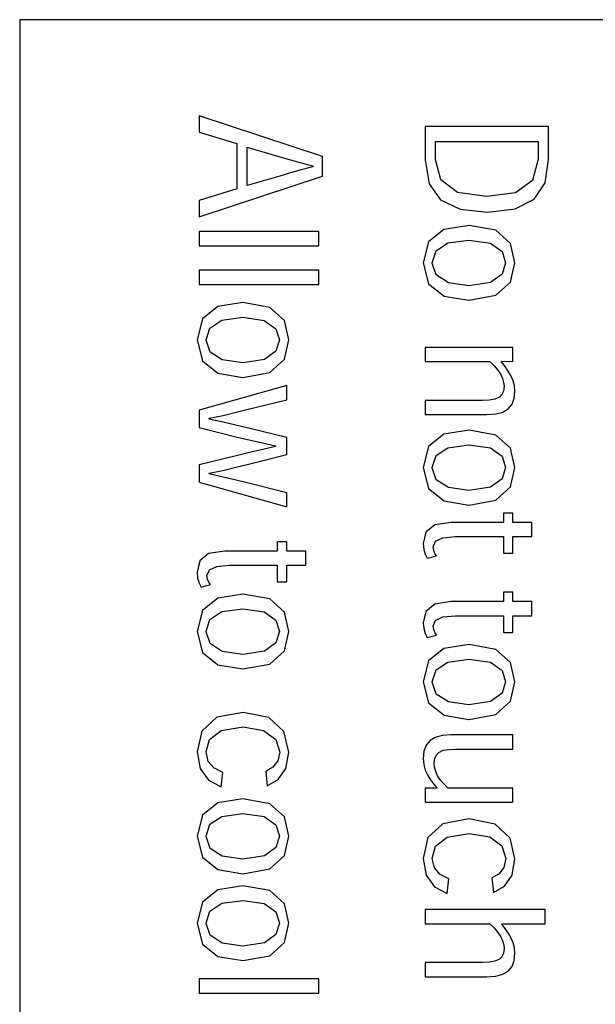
# Model space of a CAD drawing. Extents: x -837 to -216, y -123 to 601.
# Tile 52 of 136: x -425 to -417, y 193 to 206. Entities that reach past the tile are written whole.
import ezdxf

# ---------------------------------------------------------------- set-up
doc = ezdxf.new("R2010")
doc.units = 0
doc.header["$LTSCALE"] = 23.1
doc.layers.add('HEATSINK_AM_0', color=7, linetype='CONTINUOUS')

msp = doc.modelspace()

# ---------------------------------------------------------------- linework, layer by layer
at = {"layer": 'HEATSINK_AM_0', "color": 7}
for p, q in [((-424.849, 206.399), (-424.849, 161.901)), ((-412.659, 206.399), (-424.849, 206.399)), ((-422.485, 205.13), (-422.485, 204.915)), ((-420.859, 204.596), (-422.485, 205.13)), ((-422.485, 204.915), (-421.987, 204.766)), ((-419.504, 204.992), (-419.504, 204.551)), ((-417.878, 204.992), (-419.504, 204.992)), ((-417.878, 204.555), (-417.878, 204.992)), ((-421.987, 204.766), (-421.987, 204.168)), ((-419.367, 204.558), (-419.367, 204.793)), ((-419.367, 204.793), (-418.015, 204.793)), ((-418.015, 204.793), (-418.015, 204.561)), ((-421.851, 204.212), (-421.851, 204.72)), ((-421.851, 204.72), (-421.42, 204.593)), ((-421.42, 204.593), (-421.281, 204.553)), ((-421.281, 204.553), (-421.138, 204.513)), ((-421.138, 204.513), (-420.987, 204.473)), ((-420.859, 204.337), (-420.859, 204.596)), ((-419.504, 204.551), (-419.453, 204.237)), ((-419.298, 204.286), (-419.367, 204.558)), ((-418.015, 204.561), (-418.089, 204.278)), ((-417.924, 204.25), (-417.878, 204.555)), ((-421.281, 204.379), (-421.421, 204.338)), ((-421.138, 204.42), (-421.281, 204.379)), ((-420.987, 204.461), (-421.138, 204.42)), ((-420.987, 204.473), (-420.987, 204.461)), ((-422.485, 203.801), (-420.859, 204.337)), ((-421.421, 204.338), (-421.851, 204.212)), ((-419.453, 204.237), (-419.3, 204.024)), ((-419.079, 204.122), (-419.298, 204.286)), ((-418.089, 204.278), (-418.314, 204.117)), ((-418.067, 204.034), (-417.924, 204.25)), ((-421.987, 204.168), (-422.485, 204.017)), ((-418.69, 204.067), (-419.079, 204.122)), ((-418.314, 204.117), (-418.69, 204.067)), ((-422.485, 204.017), (-422.485, 203.801)), ((-419.3, 204.024), (-419.044, 203.902)), ((-418.319, 203.906), (-418.067, 204.034)), ((-419.044, 203.902), (-418.686, 203.863)), ((-418.686, 203.863), (-418.319, 203.906)), ((-422.485, 203.606), (-422.485, 203.418)), ((-420.904, 203.606), (-422.485, 203.606)), ((-420.904, 203.418), (-420.904, 203.606)), ((-419.257, 203.633), (-419.46, 203.47)), ((-418.925, 203.686), (-419.257, 203.633)), ((-418.572, 203.622), (-418.925, 203.686)), ((-418.379, 203.448), (-418.572, 203.622)), ((-419.46, 203.47), (-419.53, 203.193)), ((-419.361, 203.351), (-419.205, 203.456)), ((-419.205, 203.456), (-418.928, 203.494)), ((-418.928, 203.494), (-418.644, 203.451)), ((-418.644, 203.451), (-418.49, 203.342)), ((-418.321, 203.193), (-418.379, 203.448)), ((-422.485, 203.418), (-420.904, 203.418)), ((-419.411, 203.193), (-419.361, 203.351)), ((-418.49, 203.342), (-418.444, 203.193)), ((-419.53, 203.193), (-419.459, 202.918)), ((-419.411, 203.191), (-419.411, 203.193)), ((-419.358, 203.033), (-419.411, 203.191)), ((-418.444, 203.193), (-418.49, 203.045)), ((-418.379, 202.939), (-418.321, 203.193)), ((-422.485, 203.097), (-422.485, 202.909)), ((-420.904, 203.097), (-422.485, 203.097)), ((-420.904, 202.909), (-420.904, 203.097)), ((-419.197, 202.929), (-419.358, 203.033)), ((-418.928, 202.892), (-419.197, 202.929)), ((-418.643, 202.935), (-418.928, 202.892)), ((-418.49, 203.045), (-418.643, 202.935)), ((-418.572, 202.765), (-418.379, 202.939)), ((-422.485, 202.909), (-420.904, 202.909)), ((-419.459, 202.918), (-419.254, 202.754)), ((-421.906, 202.67), (-422.238, 202.616)), ((-421.553, 202.605), (-421.906, 202.67)), ((-419.254, 202.754), (-418.928, 202.7)), ((-418.928, 202.7), (-418.925, 202.7)), ((-418.925, 202.7), (-418.572, 202.765)), ((-422.238, 202.616), (-422.441, 202.453)), ((-421.36, 202.431), (-421.553, 202.605)), ((-422.441, 202.453), (-422.511, 202.176)), ((-422.342, 202.334), (-422.186, 202.439)), ((-422.186, 202.439), (-421.909, 202.478)), ((-421.909, 202.478), (-421.625, 202.435)), ((-421.625, 202.435), (-421.471, 202.325)), ((-421.302, 202.176), (-421.36, 202.431)), ((-422.392, 202.176), (-422.342, 202.334)), ((-421.471, 202.325), (-421.425, 202.176)), ((-422.511, 202.176), (-422.44, 201.902)), ((-422.392, 202.174), (-422.392, 202.176)), ((-422.339, 202.017), (-422.392, 202.174)), ((-421.425, 202.176), (-421.471, 202.028)), ((-421.36, 201.922), (-421.302, 202.176)), ((-422.178, 201.913), (-422.339, 202.017)), ((-421.471, 202.028), (-421.624, 201.918)), ((-419.504, 202.079), (-419.504, 201.891)), ((-418.347, 202.079), (-419.504, 202.079)), ((-418.347, 201.891), (-418.347, 202.079)), ((-422.44, 201.902), (-422.235, 201.738)), ((-421.909, 201.875), (-422.178, 201.913)), ((-421.624, 201.918), (-421.909, 201.875)), ((-421.553, 201.748), (-421.36, 201.922)), ((-419.504, 201.891), (-418.65, 201.891)), ((-418.65, 201.891), (-418.594, 201.837)), ((-418.496, 201.886), (-418.496, 201.895)), ((-418.496, 201.895), (-418.347, 201.891)), ((-418.45, 201.826), (-418.496, 201.886)), ((-418.594, 201.837), (-418.545, 201.777)), ((-418.545, 201.777), (-418.508, 201.719)), ((-418.408, 201.764), (-418.45, 201.826)), ((-418.372, 201.701), (-418.408, 201.764)), ((-422.235, 201.738), (-421.909, 201.683)), ((-421.909, 201.683), (-421.906, 201.683)), ((-421.906, 201.683), (-421.553, 201.748)), ((-418.508, 201.719), (-418.485, 201.667)), ((-418.485, 201.667), (-418.47, 201.616)), ((-418.345, 201.638), (-418.372, 201.701)), ((-418.327, 201.571), (-418.345, 201.638)), ((-421.328, 201.574), (-422.485, 201.249)), ((-421.328, 201.389), (-421.328, 201.574)), ((-418.472, 201.502), (-418.494, 201.456)), ((-418.464, 201.565), (-418.472, 201.502)), ((-418.47, 201.616), (-418.464, 201.565)), ((-418.33, 201.407), (-418.321, 201.502)), ((-418.321, 201.502), (-418.327, 201.571)), ((-421.839, 201.263), (-421.328, 201.389)), ((-419.504, 201.38), (-419.504, 201.193)), ((-418.748, 201.38), (-419.504, 201.38)), ((-418.661, 201.384), (-418.748, 201.38)), ((-418.586, 201.396), (-418.661, 201.384)), ((-418.526, 201.423), (-418.586, 201.396)), ((-418.494, 201.456), (-418.526, 201.423)), ((-418.359, 201.328), (-418.33, 201.407)), ((-422.485, 201.249), (-422.485, 201.021)), ((-421.994, 201.223), (-421.839, 201.263)), ((-418.479, 201.226), (-418.41, 201.267)), ((-418.41, 201.267), (-418.359, 201.328)), ((-422.35, 201.143), (-422.166, 201.182)), ((-422.35, 201.133), (-422.35, 201.143)), ((-422.169, 201.094), (-422.35, 201.133)), ((-422.166, 201.182), (-421.994, 201.223)), ((-419.504, 201.193), (-418.69, 201.193)), ((-418.69, 201.193), (-418.571, 201.201)), ((-418.571, 201.201), (-418.479, 201.226)), ((-422.485, 201.021), (-421.983, 200.896)), ((-421.999, 201.055), (-422.169, 201.094)), ((-421.835, 201.014), (-421.999, 201.055)), ((-421.328, 200.889), (-421.835, 201.014)), ((-418.925, 200.987), (-419.257, 200.933)), ((-418.572, 200.922), (-418.925, 200.987)), ((-421.983, 200.896), (-421.65, 200.818)), ((-421.328, 200.664), (-421.328, 200.889)), ((-419.257, 200.933), (-419.46, 200.77)), ((-418.379, 200.748), (-418.572, 200.922)), ((-421.644, 200.734), (-421.804, 200.695)), ((-421.65, 200.818), (-421.475, 200.781)), ((-421.475, 200.772), (-421.644, 200.734)), ((-421.475, 200.781), (-421.475, 200.772)), ((-419.46, 200.77), (-419.53, 200.493)), ((-419.361, 200.651), (-419.205, 200.756)), ((-419.205, 200.756), (-418.928, 200.795)), ((-418.928, 200.795), (-418.644, 200.752)), ((-418.644, 200.752), (-418.49, 200.642)), ((-418.321, 200.493), (-418.379, 200.748)), ((-421.976, 200.655), (-422.485, 200.531)), ((-421.804, 200.695), (-421.976, 200.655)), ((-421.834, 200.538), (-421.328, 200.664)), ((-419.411, 200.493), (-419.361, 200.651)), ((-418.49, 200.642), (-418.444, 200.493)), ((-422.485, 200.531), (-422.485, 200.302)), ((-422.35, 200.418), (-422.173, 200.457)), ((-422.173, 200.457), (-422.001, 200.497)), ((-422.001, 200.497), (-421.834, 200.538)), ((-419.53, 200.493), (-419.459, 200.219)), ((-419.411, 200.491), (-419.411, 200.493)), ((-419.358, 200.334), (-419.411, 200.491)), ((-418.444, 200.493), (-418.49, 200.345)), ((-418.379, 200.239), (-418.321, 200.493)), ((-422.35, 200.409), (-422.35, 200.418)), ((-422.167, 200.369), (-422.35, 200.409)), ((-421.996, 200.329), (-422.167, 200.369)), ((-421.831, 200.288), (-421.996, 200.329)), ((-419.197, 200.23), (-419.358, 200.334)), ((-418.49, 200.345), (-418.643, 200.235)), ((-422.485, 200.302), (-421.328, 199.977)), ((-421.328, 200.162), (-421.831, 200.288)), ((-419.459, 200.219), (-419.254, 200.055)), ((-418.928, 200.192), (-419.197, 200.23)), ((-418.643, 200.235), (-418.928, 200.192)), ((-418.572, 200.065), (-418.379, 200.239)), ((-421.328, 199.977), (-421.328, 200.162)), ((-419.254, 200.055), (-418.928, 200)), ((-418.928, 200), (-418.925, 200)), ((-418.925, 200), (-418.572, 200.065)), ((-418.472, 199.893), (-418.472, 199.771)), ((-418.347, 199.893), (-418.472, 199.893)), ((-418.347, 199.771), (-418.347, 199.893)), ((-419.377, 199.737), (-419.494, 199.641)), ((-419.163, 199.771), (-419.377, 199.737)), ((-418.472, 199.771), (-419.163, 199.771)), ((-418.096, 199.771), (-418.347, 199.771)), ((-418.096, 199.583), (-418.096, 199.771)), ((-419.494, 199.641), (-419.53, 199.491)), ((-419.368, 199.522), (-419.271, 199.567)), ((-419.271, 199.567), (-419.106, 199.583)), ((-419.106, 199.583), (-418.472, 199.583)), ((-418.472, 199.583), (-418.472, 199.364)), ((-418.347, 199.364), (-418.347, 199.583)), ((-418.347, 199.583), (-418.096, 199.583)), ((-421.453, 199.514), (-421.453, 199.392)), ((-421.328, 199.514), (-421.453, 199.514)), ((-421.328, 199.392), (-421.328, 199.514)), ((-419.53, 199.491), (-419.522, 199.414)), ((-419.4, 199.45), (-419.368, 199.522)), ((-419.392, 199.401), (-419.4, 199.45)), ((-422.358, 199.359), (-422.475, 199.263)), ((-422.144, 199.392), (-422.358, 199.359)), ((-421.453, 199.392), (-422.144, 199.392)), ((-421.077, 199.392), (-421.328, 199.392)), ((-421.077, 199.205), (-421.077, 199.392)), ((-419.522, 199.414), (-419.502, 199.35)), ((-419.502, 199.35), (-419.478, 199.297)), ((-419.478, 199.297), (-419.354, 199.329)), ((-419.375, 199.36), (-419.392, 199.401)), ((-419.354, 199.329), (-419.375, 199.36)), ((-418.472, 199.364), (-418.347, 199.364)), ((-422.475, 199.263), (-422.511, 199.113)), ((-422.349, 199.144), (-422.252, 199.189)), ((-422.252, 199.189), (-422.087, 199.205)), ((-422.087, 199.205), (-421.453, 199.205)), ((-421.453, 199.205), (-421.453, 198.986)), ((-421.328, 198.986), (-421.328, 199.205)), ((-421.328, 199.205), (-421.077, 199.205)), ((-422.511, 199.113), (-422.503, 199.036)), ((-422.503, 199.036), (-422.483, 198.971)), ((-422.381, 199.072), (-422.349, 199.144)), ((-422.373, 199.023), (-422.381, 199.072)), ((-422.483, 198.971), (-422.459, 198.918)), ((-422.459, 198.918), (-422.335, 198.95)), ((-422.356, 198.982), (-422.373, 199.023)), ((-422.335, 198.95), (-422.356, 198.982)), ((-421.453, 198.986), (-421.328, 198.986)), ((-422.238, 198.772), (-422.441, 198.609)), ((-421.906, 198.825), (-422.238, 198.772)), ((-421.553, 198.761), (-421.906, 198.825)), ((-418.472, 198.85), (-418.472, 198.727)), ((-418.347, 198.85), (-418.472, 198.85)), ((-418.347, 198.727), (-418.347, 198.85)), ((-421.36, 198.586), (-421.553, 198.761)), ((-419.377, 198.694), (-419.494, 198.598)), ((-419.163, 198.727), (-419.377, 198.694)), ((-418.472, 198.727), (-419.163, 198.727)), ((-418.096, 198.727), (-418.347, 198.727)), ((-418.096, 198.54), (-418.096, 198.727)), ((-422.441, 198.609), (-422.511, 198.332)), ((-422.342, 198.49), (-422.186, 198.595)), ((-422.186, 198.595), (-421.909, 198.633)), ((-421.909, 198.633), (-421.625, 198.59)), ((-421.625, 198.59), (-421.471, 198.481)), ((-421.302, 198.332), (-421.36, 198.586)), ((-419.494, 198.598), (-419.53, 198.448)), ((-419.368, 198.479), (-419.271, 198.524)), ((-419.271, 198.524), (-419.106, 198.54)), ((-419.106, 198.54), (-418.472, 198.54)), ((-418.472, 198.54), (-418.472, 198.321)), ((-418.347, 198.321), (-418.347, 198.54)), ((-418.347, 198.54), (-418.096, 198.54)), ((-422.392, 198.332), (-422.342, 198.49)), ((-421.471, 198.481), (-421.425, 198.332)), ((-419.53, 198.448), (-419.522, 198.371)), ((-419.4, 198.407), (-419.368, 198.479)), ((-419.392, 198.358), (-419.4, 198.407)), ((-422.511, 198.332), (-422.44, 198.057)), ((-422.392, 198.33), (-422.392, 198.332)), ((-422.339, 198.172), (-422.392, 198.33)), ((-421.425, 198.332), (-421.471, 198.183)), ((-421.36, 198.078), (-421.302, 198.332)), ((-419.522, 198.371), (-419.502, 198.306)), ((-419.502, 198.306), (-419.478, 198.253)), ((-419.478, 198.253), (-419.354, 198.285)), ((-419.375, 198.317), (-419.392, 198.358)), ((-419.354, 198.285), (-419.375, 198.317)), ((-418.472, 198.321), (-418.347, 198.321)), ((-422.178, 198.068), (-422.339, 198.172)), ((-421.471, 198.183), (-421.624, 198.074)), ((-418.925, 198.16), (-419.257, 198.107)), ((-418.572, 198.096), (-418.925, 198.16)), ((-422.44, 198.057), (-422.235, 197.893)), ((-421.909, 198.031), (-422.178, 198.068)), ((-421.624, 198.074), (-421.909, 198.031)), ((-421.553, 197.903), (-421.36, 198.078)), ((-419.257, 198.107), (-419.46, 197.944)), ((-418.379, 197.922), (-418.572, 198.096)), ((-422.235, 197.893), (-421.909, 197.839)), ((-421.906, 197.839), (-421.553, 197.903)), ((-419.46, 197.944), (-419.53, 197.667)), ((-419.361, 197.825), (-419.205, 197.93)), ((-419.205, 197.93), (-418.928, 197.968)), ((-418.928, 197.968), (-418.644, 197.926)), ((-418.644, 197.926), (-418.49, 197.816)), ((-418.321, 197.667), (-418.379, 197.922)), ((-421.909, 197.839), (-421.906, 197.839)), ((-419.411, 197.667), (-419.361, 197.825)), ((-418.49, 197.816), (-418.444, 197.667)), ((-419.53, 197.667), (-419.459, 197.392)), ((-419.411, 197.665), (-419.411, 197.667)), ((-419.358, 197.507), (-419.411, 197.665)), ((-418.444, 197.667), (-418.49, 197.519)), ((-418.379, 197.413), (-418.321, 197.667)), ((-419.197, 197.404), (-419.358, 197.507)), ((-418.49, 197.519), (-418.643, 197.409)), ((-419.459, 197.392), (-419.254, 197.228)), ((-418.928, 197.366), (-419.197, 197.404)), ((-418.643, 197.409), (-418.928, 197.366)), ((-418.572, 197.239), (-418.379, 197.413)), ((-421.904, 197.266), (-422.252, 197.201)), ((-421.564, 197.198), (-421.904, 197.266)), ((-419.254, 197.228), (-418.928, 197.174)), ((-418.925, 197.174), (-418.572, 197.239)), ((-422.252, 197.201), (-422.449, 197.019)), ((-421.366, 197.012), (-421.564, 197.198)), ((-418.928, 197.174), (-418.925, 197.174)), ((-422.449, 197.019), (-422.511, 196.744)), ((-422.347, 196.907), (-422.195, 197.027)), ((-422.195, 197.027), (-421.905, 197.074)), ((-421.905, 197.074), (-421.633, 197.028)), ((-421.633, 197.028), (-421.474, 196.909)), ((-421.302, 196.74), (-421.366, 197.012)), ((-419.28, 196.961), (-419.371, 196.936)), ((-419.161, 196.969), (-419.28, 196.961)), ((-418.347, 196.969), (-419.161, 196.969)), ((-418.347, 196.781), (-418.347, 196.969)), ((-422.391, 196.744), (-422.347, 196.907)), ((-421.474, 196.909), (-421.422, 196.742)), ((-419.491, 196.833), (-419.52, 196.753)), ((-419.44, 196.895), (-419.491, 196.833)), ((-419.371, 196.936), (-419.44, 196.895)), ((-422.511, 196.744), (-422.471, 196.526)), ((-422.364, 196.62), (-422.391, 196.744)), ((-421.422, 196.742), (-421.446, 196.626)), ((-421.339, 196.524), (-421.302, 196.74)), ((-419.52, 196.753), (-419.53, 196.658)), ((-419.378, 196.659), (-419.356, 196.706)), ((-419.356, 196.706), (-419.326, 196.738)), ((-419.326, 196.738), (-419.266, 196.766)), ((-419.266, 196.766), (-419.19, 196.778)), ((-419.19, 196.778), (-419.101, 196.781)), ((-419.101, 196.781), (-418.347, 196.781)), ((-422.288, 196.533), (-422.364, 196.62)), ((-421.446, 196.626), (-421.51, 196.544)), ((-419.53, 196.658), (-419.522, 196.579)), ((-419.522, 196.579), (-419.502, 196.503)), ((-419.386, 196.596), (-419.378, 196.659)), ((-419.38, 196.542), (-419.386, 196.596)), ((-422.471, 196.526), (-422.362, 196.372)), ((-422.173, 196.475), (-422.288, 196.533)), ((-422.195, 196.282), (-422.173, 196.475)), ((-421.51, 196.544), (-421.605, 196.486)), ((-421.605, 196.486), (-421.585, 196.295)), ((-421.44, 196.379), (-421.339, 196.524)), ((-419.502, 196.503), (-419.47, 196.432)), ((-419.47, 196.432), (-419.434, 196.377)), ((-419.365, 196.486), (-419.38, 196.542)), ((-419.34, 196.43), (-419.365, 196.486)), ((-422.362, 196.372), (-422.195, 196.282)), ((-421.585, 196.295), (-421.44, 196.379)), ((-419.434, 196.377), (-419.393, 196.325)), ((-419.393, 196.325), (-419.35, 196.273)), ((-419.305, 196.377), (-419.34, 196.43)), ((-419.26, 196.322), (-419.305, 196.377)), ((-419.204, 196.268), (-419.26, 196.322)), ((-419.504, 196.268), (-419.504, 196.08)), ((-419.35, 196.265), (-419.504, 196.268)), ((-419.35, 196.273), (-419.35, 196.265)), ((-418.347, 196.268), (-419.204, 196.268)), ((-418.347, 196.08), (-418.347, 196.268)), ((-422.238, 196.072), (-422.441, 195.909)), ((-421.906, 196.126), (-422.238, 196.072)), ((-421.553, 196.061), (-421.906, 196.126)), ((-421.36, 195.887), (-421.553, 196.061)), ((-419.504, 196.08), (-418.347, 196.08)), ((-422.186, 195.895), (-421.909, 195.934)), ((-421.909, 195.934), (-421.625, 195.891)), ((-422.441, 195.909), (-422.511, 195.632)), ((-422.392, 195.632), (-422.342, 195.79)), ((-422.342, 195.79), (-422.186, 195.895)), ((-421.625, 195.891), (-421.471, 195.781)), ((-421.302, 195.632), (-421.36, 195.887)), ((-419.271, 195.796), (-419.468, 195.614)), ((-418.923, 195.861), (-419.271, 195.796)), ((-418.583, 195.793), (-418.923, 195.861)), ((-418.385, 195.608), (-418.583, 195.793)), ((-421.471, 195.781), (-421.425, 195.632)), ((-419.214, 195.622), (-418.924, 195.669)), ((-418.924, 195.669), (-418.652, 195.624)), ((-422.511, 195.632), (-422.44, 195.358)), ((-422.392, 195.63), (-422.392, 195.632)), ((-422.339, 195.473), (-422.392, 195.63)), ((-421.425, 195.632), (-421.471, 195.484)), ((-421.36, 195.378), (-421.302, 195.632)), ((-419.468, 195.614), (-419.53, 195.339)), ((-419.366, 195.502), (-419.214, 195.622)), ((-418.652, 195.624), (-418.492, 195.504)), ((-418.321, 195.336), (-418.385, 195.608)), ((-422.178, 195.369), (-422.339, 195.473)), ((-421.471, 195.484), (-421.624, 195.374)), ((-419.41, 195.34), (-419.366, 195.502)), ((-418.492, 195.504), (-418.441, 195.338)), ((-422.44, 195.358), (-422.235, 195.194)), ((-421.909, 195.331), (-422.178, 195.369)), ((-421.624, 195.374), (-421.909, 195.331)), ((-421.553, 195.204), (-421.36, 195.378)), ((-419.53, 195.339), (-419.49, 195.121)), ((-419.383, 195.216), (-419.41, 195.34)), ((-418.441, 195.338), (-418.465, 195.222)), ((-418.358, 195.119), (-418.321, 195.336)), ((-422.235, 195.194), (-421.909, 195.139)), ((-421.909, 195.139), (-421.906, 195.139)), ((-421.906, 195.139), (-421.553, 195.204)), ((-419.307, 195.128), (-419.383, 195.216)), ((-418.529, 195.139), (-418.624, 195.082)), ((-418.465, 195.222), (-418.529, 195.139)), ((-419.49, 195.121), (-419.38, 194.967)), ((-419.192, 195.071), (-419.307, 195.128)), ((-419.214, 194.877), (-419.192, 195.071)), ((-418.624, 195.082), (-418.604, 194.891)), ((-418.459, 194.974), (-418.358, 195.119)), ((-422.238, 194.926), (-422.441, 194.763)), ((-421.906, 194.979), (-422.238, 194.926)), ((-421.553, 194.915), (-421.906, 194.979)), ((-421.36, 194.741), (-421.553, 194.915)), ((-419.38, 194.967), (-419.214, 194.877)), ((-418.604, 194.891), (-418.459, 194.974)), ((-422.441, 194.763), (-422.511, 194.486)), ((-422.342, 194.644), (-422.186, 194.749)), ((-422.186, 194.749), (-421.909, 194.787)), ((-421.909, 194.787), (-421.625, 194.744)), ((-421.625, 194.744), (-421.471, 194.635)), ((-422.392, 194.486), (-422.342, 194.644)), ((-421.471, 194.635), (-421.425, 194.486)), ((-421.302, 194.486), (-421.36, 194.741)), ((-419.504, 194.667), (-419.504, 194.479)), ((-417.923, 194.667), (-419.504, 194.667)), ((-417.923, 194.479), (-417.923, 194.667)), ((-422.511, 194.486), (-422.44, 194.211)), ((-422.392, 194.484), (-422.392, 194.486)), ((-421.425, 194.486), (-421.471, 194.338)), ((-421.36, 194.232), (-421.302, 194.486)), ((-422.339, 194.326), (-422.392, 194.484)), ((-419.504, 194.479), (-418.65, 194.479)), ((-418.65, 194.479), (-418.594, 194.425)), ((-418.594, 194.425), (-418.545, 194.365)), ((-418.545, 194.365), (-418.508, 194.307)), ((-418.495, 194.474), (-418.495, 194.479)), ((-418.495, 194.479), (-417.923, 194.479)), ((-418.449, 194.414), (-418.495, 194.474)), ((-418.407, 194.352), (-418.449, 194.414)), ((-422.178, 194.222), (-422.339, 194.326)), ((-421.624, 194.228), (-421.909, 194.185)), ((-421.471, 194.338), (-421.624, 194.228)), ((-421.553, 194.057), (-421.36, 194.232)), ((-418.508, 194.307), (-418.484, 194.255)), ((-418.484, 194.255), (-418.469, 194.202)), ((-418.372, 194.289), (-418.407, 194.352)), ((-418.345, 194.226), (-418.372, 194.289)), ((-418.327, 194.159), (-418.345, 194.226)), ((-422.44, 194.211), (-422.235, 194.047)), ((-421.909, 194.185), (-422.178, 194.222)), ((-418.464, 194.151), (-418.472, 194.089)), ((-418.469, 194.202), (-418.464, 194.151)), ((-418.321, 194.089), (-418.327, 194.159)), ((-422.235, 194.047), (-421.909, 193.993)), ((-421.909, 193.993), (-421.906, 193.993)), ((-421.906, 193.993), (-421.553, 194.057)), ((-419.504, 193.968), (-419.504, 193.78)), ((-418.748, 193.968), (-419.504, 193.968)), ((-418.661, 193.971), (-418.748, 193.968)), ((-418.585, 193.984), (-418.661, 193.971)), ((-418.524, 194.011), (-418.585, 193.984)), ((-418.493, 194.044), (-418.524, 194.011)), ((-418.472, 194.089), (-418.493, 194.044)), ((-418.359, 193.916), (-418.33, 193.995)), ((-418.33, 193.995), (-418.321, 194.089)), ((-418.479, 193.814), (-418.41, 193.855)), ((-418.41, 193.855), (-418.359, 193.916)), ((-422.485, 193.752), (-422.485, 193.564)), ((-420.904, 193.752), (-422.485, 193.752)), ((-420.904, 193.564), (-420.904, 193.752)), ((-419.504, 193.78), (-418.69, 193.78)), ((-418.69, 193.78), (-418.571, 193.789)), ((-418.571, 193.789), (-418.479, 193.814)), ((-422.485, 193.564), (-420.904, 193.564))]:
    msp.add_line(p, q, dxfattribs=at)

doc.saveas('drawing.dxf')
